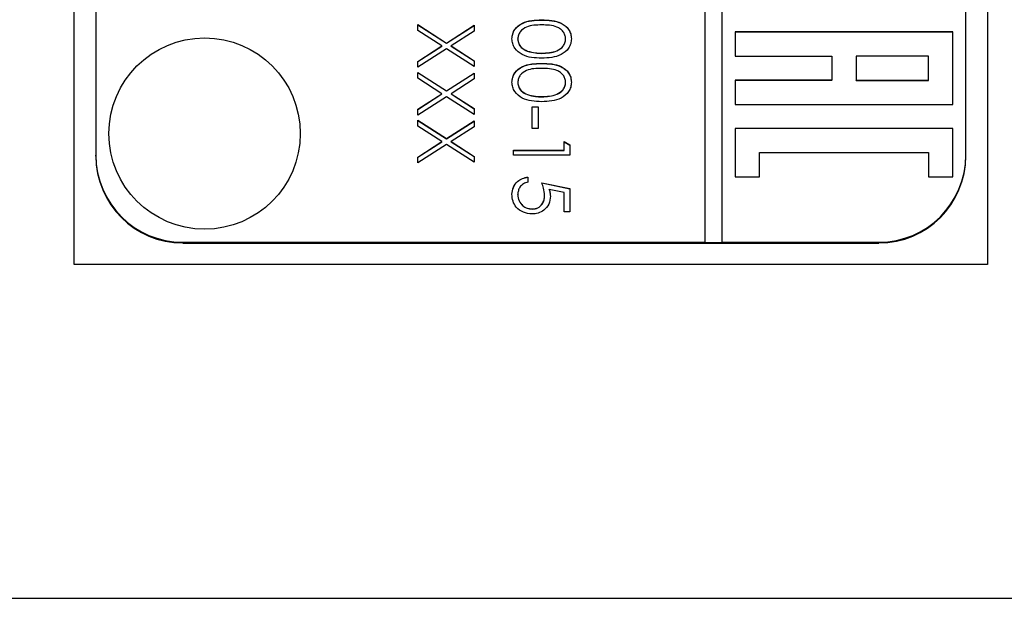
# Model space of a CAD drawing. Header units: millimetres. Extents: x 272 to 1443, y 39 to 1117.
# Tile 6 of 30: x 420 to 443, y 621 to 634. Entities that reach past the tile are written whole.
import ezdxf

# ---------------------------------------------------------------- set-up
doc = ezdxf.new("R2010")
doc.units = ezdxf.units.MM

msp = doc.modelspace()

# ---------------------------------------------------------------- linework, layer by layer
at = {"color": 7, "linetype": 'Continuous', "lineweight": 25}
for p, q in [((421.372, 628.214), (421.372, 669.214)), ((442.372, 669.214), (442.372, 628.214)), ((435.872, 668.703), (435.872, 628.729)), ((436.272, 628.729), (436.272, 668.703)), ((421.872, 666.704), (421.872, 630.728)), ((441.872, 630.728), (441.872, 666.704)), ((432.122, 633.839), (432.122, 633.843)), ((429.272, 633.734), (429.935, 633.31)), ((429.272, 633.6), (429.272, 633.734)), ((429.272, 633.731), (429.935, 633.307)), ((429.83, 633.243), (429.272, 633.6)), ((429.935, 633.31), (430.572, 633.718)), ((429.935, 633.307), (430.572, 633.714)), ((430.572, 633.583), (430.04, 633.243)), ((430.572, 633.718), (430.572, 633.583)), ((441.572, 633.565), (436.572, 633.565)), ((436.572, 633.565), (436.572, 633.01)), ((441.572, 633.561), (436.572, 633.561)), ((441.572, 631.9), (441.572, 633.565)), ((429.935, 633.307), (429.935, 633.31)), ((431.572, 633.401), (431.572, 633.404)), ((432.672, 633.401), (432.672, 633.404)), ((429.272, 632.886), (429.83, 633.243)), ((429.272, 632.883), (429.83, 633.239)), ((429.935, 633.176), (429.272, 632.752)), ((429.83, 633.239), (429.83, 633.243)), ((430.572, 632.768), (429.935, 633.176)), ((430.04, 633.243), (430.572, 632.903)), ((430.04, 633.239), (430.04, 633.243)), ((430.04, 633.239), (430.572, 632.899)), ((431.795, 633.122), (431.795, 633.126)), ((429.272, 632.752), (429.272, 632.886)), ((430.572, 632.903), (430.572, 632.768)), ((432.122, 633.073), (432.122, 633.077)), ((436.572, 633.01), (438.794, 633.01)), ((438.794, 633.01), (438.794, 632.455)), ((439.35, 633.01), (439.35, 632.455)), ((441.017, 633.01), (439.35, 633.01)), ((441.017, 632.455), (441.017, 633.01)), ((429.272, 632.635), (429.935, 632.211)), ((429.272, 632.501), (429.272, 632.635)), ((429.272, 632.632), (429.935, 632.207)), ((432.122, 632.84), (432.122, 632.843)), ((429.83, 632.144), (429.272, 632.501)), ((429.935, 632.211), (430.572, 632.619)), ((429.935, 632.207), (430.572, 632.615)), ((430.572, 632.484), (430.04, 632.144)), ((430.572, 632.619), (430.572, 632.484)), ((431.572, 632.401), (431.572, 632.405)), ((432.672, 632.401), (432.672, 632.405)), ((438.794, 632.455), (436.572, 632.455)), ((436.572, 632.455), (436.572, 631.9)), ((438.794, 632.451), (436.572, 632.451)), ((438.794, 632.451), (438.794, 632.455)), ((439.35, 632.455), (441.017, 632.455)), ((439.35, 632.451), (439.35, 632.455)), ((439.35, 632.451), (441.017, 632.451)), ((441.017, 632.451), (441.017, 632.455)), ((429.935, 632.207), (429.935, 632.211)), ((429.272, 631.787), (429.83, 632.144)), ((429.272, 631.783), (429.83, 632.14)), ((429.935, 632.076), (429.272, 631.652)), ((429.83, 632.14), (429.83, 632.144)), ((430.572, 631.669), (429.935, 632.076)), ((430.04, 632.144), (430.572, 631.804)), ((430.04, 632.14), (430.04, 632.144)), ((430.04, 632.14), (430.572, 631.8)), ((431.795, 632.123), (431.795, 632.126)), ((432.122, 632.074), (432.122, 632.077)), ((429.272, 631.652), (429.272, 631.787)), ((430.572, 631.804), (430.572, 631.669)), ((431.906, 631.344), (431.906, 631.844)), ((431.906, 631.844), (432.039, 631.844)), ((431.906, 631.84), (432.039, 631.84)), ((432.039, 631.844), (432.039, 631.344)), ((436.572, 631.9), (441.572, 631.9)), ((429.272, 631.536), (429.935, 631.112)), ((429.272, 631.401), (429.272, 631.536)), ((429.272, 631.532), (429.935, 631.108)), ((429.935, 631.112), (430.572, 631.519)), ((429.935, 631.108), (430.572, 631.516)), ((430.572, 631.519), (430.572, 631.385)), ((429.83, 631.045), (429.272, 631.401)), ((430.572, 631.385), (430.04, 631.045)), ((432.039, 631.344), (431.906, 631.344)), ((441.572, 631.344), (436.572, 631.344)), ((436.572, 631.344), (436.572, 630.234)), ((441.572, 631.341), (436.572, 631.341)), ((441.572, 630.234), (441.572, 631.344)), ((429.935, 631.108), (429.935, 631.112)), ((429.272, 630.688), (429.83, 631.045)), ((429.272, 630.684), (429.83, 631.041)), ((429.935, 630.977), (429.272, 630.553)), ((429.83, 631.041), (429.83, 631.045)), ((430.572, 630.57), (429.935, 630.977)), ((430.04, 631.045), (430.572, 630.704)), ((430.04, 631.041), (430.04, 631.045)), ((430.04, 631.041), (430.572, 630.701)), ((431.472, 630.845), (432.639, 630.845)), ((431.472, 630.728), (431.472, 630.845)), ((431.472, 630.841), (432.639, 630.841)), ((432.639, 630.845), (432.639, 631.045)), ((432.639, 631.045), (432.772, 630.968)), ((432.639, 631.041), (432.772, 630.965)), ((432.639, 630.841), (432.639, 630.845)), ((432.772, 630.968), (432.772, 630.728)), ((421.872, 630.71), (421.872, 630.728)), ((429.272, 630.553), (429.272, 630.688)), ((430.572, 630.704), (430.572, 630.57)), ((432.772, 630.728), (431.472, 630.728)), ((437.128, 630.234), (437.128, 630.789)), ((437.128, 630.789), (441.017, 630.789)), ((441.017, 630.789), (441.017, 630.234)), ((441.872, 630.71), (441.872, 630.728)), ((431.806, 630.228), (431.806, 630.112)), ((436.572, 630.234), (437.128, 630.234)), ((441.017, 630.234), (441.572, 630.234)), ((432.122, 630.095), (432.772, 629.962)), ((432.122, 630.092), (432.772, 629.958)), ((432.639, 629.871), (432.297, 629.941)), ((432.297, 629.937), (432.297, 629.941)), ((432.772, 629.962), (432.772, 629.429)), ((431.572, 629.822), (431.572, 629.825)), ((432.189, 629.805), (432.189, 629.809)), ((432.639, 629.429), (432.639, 629.871)), ((431.902, 629.492), (431.902, 629.496)), ((432.772, 629.429), (432.639, 629.429)), ((423.872, 628.711), (423.872, 628.729)), ((423.872, 628.729), (435.872, 628.729)), ((423.872, 628.711), (439.872, 628.711)), ((435.872, 628.726), (435.872, 628.729)), ((435.872, 628.726), (436.272, 628.726)), ((436.272, 628.729), (439.872, 628.729)), ((436.272, 628.726), (436.272, 628.729)), ((439.872, 628.711), (439.872, 628.729)), ((442.372, 628.214), (421.372, 628.214)), ((418.374, 620.541), (445.37, 620.541))]:
    msp.add_line(p, q, dxfattribs=at)
msp.add_circle((424.373, 631.228), 2.199, dxfattribs=at)
for centre, start, end in [((423.872, 630.729), 180.0189, 270.0189), ((423.872, 630.711), 180.0189, 270.0189), ((439.873, 630.729), 269.9811, 359.9811), ((439.873, 630.711), 269.9811, 359.9811)]:
    msp.add_arc(centre, 1.999, start, end, dxfattribs=at)
for points, knots in [([(431.439, 633.408), (431.442, 633.446), (431.448, 633.522), (431.516, 633.66), (431.735, 633.831), (431.967, 633.838), (432.122, 633.843)], [0, 0, 0, 0, 0.1255507, 0.25109, 0.5002501, 1, 1, 1, 1]), ([(431.439, 633.405), (431.442, 633.443), (431.448, 633.518), (431.516, 633.656), (431.735, 633.827), (431.967, 633.834), (432.122, 633.839)], [0, 0, 0, 0, 0.125551, 0.25109, 0.50025, 1, 1, 1, 1]), ([(432.122, 633.843), (432.277, 633.838), (432.471, 633.831), (432.666, 633.71), (432.744, 633.626), (432.796, 633.522), (432.802, 633.446), (432.806, 633.408)], [0, 0, 0, 0, 0.498702, 0.624177, 0.749467, 0.874745, 1, 1, 1, 1]), ([(432.122, 633.839), (432.277, 633.834), (432.471, 633.828), (432.666, 633.707), (432.744, 633.622), (432.796, 633.519), (432.802, 633.443), (432.806, 633.405)], [0, 0, 0, 0, 0.498702, 0.624177, 0.749467, 0.874745, 1, 1, 1, 1]), ([(432.122, 633.726), (432.001, 633.725), (431.819, 633.724), (431.641, 633.599), (431.582, 633.494), (431.575, 633.434), (431.572, 633.404)], [0, 0, 0, 0, 0.500291, 0.749086, 0.874606, 1, 1, 1, 1]), ([(432.672, 633.404), (432.669, 633.434), (432.663, 633.494), (432.618, 633.573), (432.554, 633.636), (432.395, 633.722), (432.244, 633.724), (432.122, 633.726)], [0, 0, 0, 0, 0.125139, 0.250418, 0.375519, 0.500847, 1, 1, 1, 1]), ([(432.122, 632.96), (431.966, 632.967), (431.732, 632.978), (431.516, 633.155), (431.448, 633.294), (431.442, 633.37), (431.439, 633.408)], [0, 0, 0, 0, 0.499407, 0.748743, 0.874372, 1, 1, 1, 1]), ([(431.572, 633.404), (431.577, 633.369), (431.586, 633.298), (431.66, 633.188), (431.744, 633.149), (431.795, 633.126)], [0, 0, 0, 0, 0.280257, 0.560781, 1, 1, 1, 1]), ([(431.572, 633.401), (431.577, 633.365), (431.586, 633.294), (431.66, 633.185), (431.744, 633.146), (431.795, 633.122)], [0, 0, 0, 0, 0.280257, 0.560781, 1, 1, 1, 1]), ([(432.806, 633.408), (432.802, 633.37), (432.796, 633.294), (432.728, 633.154), (432.512, 632.979), (432.278, 632.967), (432.122, 632.96)], [0, 0, 0, 0, 0.1256, 0.251197, 0.500581, 1, 1, 1, 1]), ([(432.122, 633.077), (432.243, 633.081), (432.424, 633.089), (432.602, 633.21), (432.663, 633.315), (432.669, 633.375), (432.672, 633.404)], [0, 0, 0, 0, 0.5000715, 0.7490206, 0.8745985, 1, 1, 1, 1]), ([(432.122, 633.073), (432.243, 633.078), (432.424, 633.085), (432.602, 633.207), (432.663, 633.312), (432.669, 633.371), (432.672, 633.401)], [0, 0, 0, 0, 0.500072, 0.749021, 0.874598, 1, 1, 1, 1]), ([(431.795, 633.126), (431.855, 633.109), (431.962, 633.08), (432.073, 633.077), (432.122, 633.077)], [0, 0, 0, 0, 0.5595988, 1, 1, 1, 1]), ([(431.795, 633.122), (431.855, 633.106), (431.962, 633.076), (432.073, 633.074), (432.122, 633.073)], [0, 0, 0, 0, 0.559599, 1, 1, 1, 1]), ([(431.439, 632.409), (431.442, 632.447), (431.448, 632.523), (431.516, 632.661), (431.735, 632.831), (431.967, 632.839), (432.122, 632.843)], [0, 0, 0, 0, 0.125551, 0.25109, 0.50025, 1, 1, 1, 1]), ([(431.439, 632.405), (431.442, 632.443), (431.448, 632.519), (431.516, 632.657), (431.735, 632.828), (431.967, 632.835), (432.122, 632.84)], [0, 0, 0, 0, 0.1255507, 0.25109, 0.5002501, 1, 1, 1, 1]), ([(432.122, 632.727), (432.001, 632.726), (431.819, 632.724), (431.641, 632.6), (431.582, 632.494), (431.575, 632.435), (431.572, 632.405)], [0, 0, 0, 0, 0.500291, 0.749086, 0.874606, 1, 1, 1, 1]), ([(432.122, 632.843), (432.277, 632.838), (432.471, 632.832), (432.666, 632.711), (432.744, 632.627), (432.796, 632.523), (432.802, 632.447), (432.806, 632.409)], [0, 0, 0, 0, 0.498702, 0.624177, 0.749467, 0.874745, 1, 1, 1, 1]), ([(432.122, 632.84), (432.277, 632.835), (432.471, 632.828), (432.666, 632.707), (432.744, 632.623), (432.796, 632.519), (432.802, 632.443), (432.806, 632.405)], [0, 0, 0, 0, 0.498702, 0.624177, 0.749467, 0.874745, 1, 1, 1, 1]), ([(432.672, 632.405), (432.669, 632.435), (432.663, 632.494), (432.618, 632.573), (432.554, 632.637), (432.395, 632.722), (432.244, 632.725), (432.122, 632.727)], [0, 0, 0, 0, 0.125139, 0.250418, 0.375519, 0.500847, 1, 1, 1, 1]), ([(432.122, 631.961), (431.966, 631.968), (431.732, 631.979), (431.516, 632.155), (431.448, 632.294), (431.442, 632.371), (431.439, 632.409)], [0, 0, 0, 0, 0.499407, 0.748743, 0.874372, 1, 1, 1, 1]), ([(431.572, 632.405), (431.577, 632.37), (431.586, 632.299), (431.66, 632.189), (431.744, 632.15), (431.795, 632.126)], [0, 0, 0, 0, 0.280257, 0.560781, 1, 1, 1, 1]), ([(432.806, 632.409), (432.802, 632.371), (432.796, 632.294), (432.728, 632.155), (432.512, 631.979), (432.278, 631.968), (432.122, 631.961)], [0, 0, 0, 0, 0.1256, 0.251197, 0.500581, 1, 1, 1, 1]), ([(432.122, 632.077), (432.243, 632.082), (432.424, 632.089), (432.602, 632.211), (432.663, 632.316), (432.669, 632.375), (432.672, 632.405)], [0, 0, 0, 0, 0.500072, 0.749021, 0.874598, 1, 1, 1, 1]), ([(431.572, 632.401), (431.577, 632.366), (431.586, 632.295), (431.66, 632.185), (431.744, 632.146), (431.795, 632.123)], [0, 0, 0, 0, 0.280257, 0.560781, 1, 1, 1, 1]), ([(432.122, 632.074), (432.243, 632.078), (432.424, 632.086), (432.602, 632.207), (432.663, 632.312), (432.669, 632.372), (432.672, 632.401)], [0, 0, 0, 0, 0.500072, 0.749021, 0.874598, 1, 1, 1, 1]), ([(431.795, 632.126), (431.855, 632.11), (431.962, 632.08), (432.073, 632.078), (432.122, 632.077)], [0, 0, 0, 0, 0.559599, 1, 1, 1, 1]), ([(431.795, 632.123), (431.855, 632.106), (431.962, 632.077), (432.073, 632.075), (432.122, 632.074)], [0, 0, 0, 0, 0.559599, 1, 1, 1, 1]), ([(431.439, 629.832), (431.445, 629.888), (431.456, 629.999), (431.555, 630.125), (431.677, 630.203), (431.763, 630.22), (431.806, 630.228)], [0, 0, 0, 0, 0.279625, 0.559019, 0.77938, 1, 1, 1, 1]), ([(431.439, 629.828), (431.445, 629.884), (431.456, 629.995), (431.555, 630.121), (431.677, 630.199), (431.763, 630.216), (431.806, 630.225)], [0, 0, 0, 0, 0.279625, 0.559019, 0.77938, 1, 1, 1, 1]), ([(431.806, 630.112), (431.769, 630.102), (431.695, 630.082), (431.621, 630.002), (431.58, 629.914), (431.575, 629.855), (431.572, 629.825)], [0, 0, 0, 0, 0.28005, 0.559166, 0.779583, 1, 1, 1, 1]), ([(432.189, 629.809), (432.183, 629.864), (432.173, 629.962), (432.138, 630.055), (432.122, 630.095)], [0, 0, 0, 0, 0.5594162, 1, 1, 1, 1]), ([(432.297, 629.941), (432.305, 629.913), (432.318, 629.863), (432.321, 629.811), (432.322, 629.788)], [0, 0, 0, 0, 0.560064, 1, 1, 1, 1]), ([(432.297, 629.937), (432.305, 629.909), (432.318, 629.859), (432.321, 629.807), (432.322, 629.784)], [0, 0, 0, 0, 0.560064, 1, 1, 1, 1]), ([(431.897, 629.379), (431.829, 629.387), (431.695, 629.402), (431.538, 629.518), (431.451, 629.673), (431.443, 629.779), (431.439, 629.832)], [0, 0, 0, 0, 0.279864, 0.559271, 0.779424, 1, 1, 1, 1]), ([(431.572, 629.825), (431.578, 629.777), (431.589, 629.679), (431.678, 629.571), (431.787, 629.505), (431.864, 629.499), (431.902, 629.496)], [0, 0, 0, 0, 0.279617, 0.559357, 0.779559, 1, 1, 1, 1]), ([(431.572, 629.822), (431.578, 629.773), (431.589, 629.676), (431.678, 629.567), (431.787, 629.501), (431.864, 629.495), (431.902, 629.492)], [0, 0, 0, 0, 0.279617, 0.559357, 0.779559, 1, 1, 1, 1]), ([(432.322, 629.788), (432.316, 629.726), (432.302, 629.602), (432.185, 629.465), (432.043, 629.389), (431.946, 629.382), (431.897, 629.379)], [0, 0, 0, 0, 0.2796881, 0.5590255, 0.7792916, 1, 1, 1, 1]), ([(431.902, 629.496), (431.947, 629.5), (432.037, 629.51), (432.134, 629.598), (432.183, 629.703), (432.187, 629.774), (432.189, 629.809)], [0, 0, 0, 0, 0.279539, 0.5586168, 0.7790473, 1, 1, 1, 1]), ([(431.902, 629.492), (431.947, 629.497), (432.037, 629.506), (432.134, 629.594), (432.183, 629.7), (432.187, 629.77), (432.189, 629.805)], [0, 0, 0, 0, 0.279539, 0.5586168, 0.7790473, 1, 1, 1, 1])]:
    msp.add_open_spline(points, degree=3, knots=knots, dxfattribs=at)

doc.saveas('drawing.dxf')
